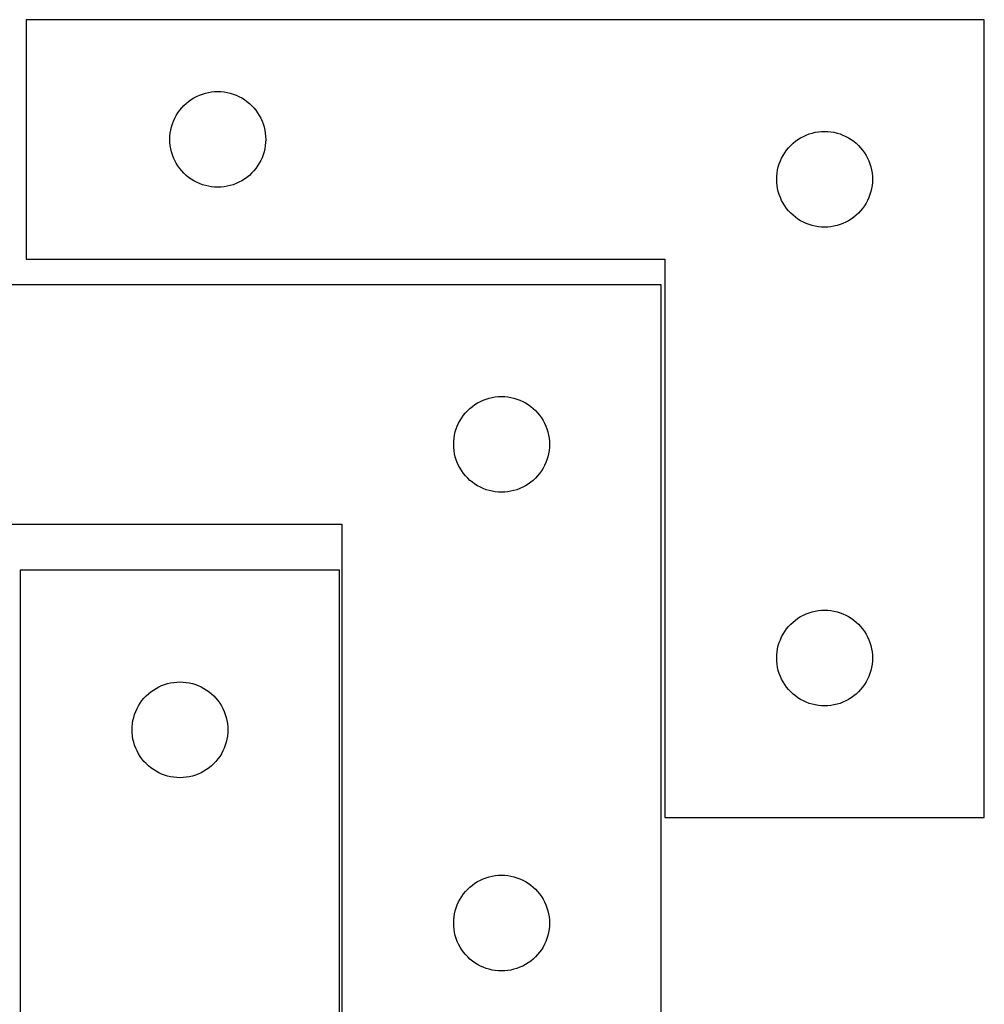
# Model space of a CAD drawing. Header units: millimetres. Extents: x 7 to 1243, y 7 to 1267.
# Tile 17 of 21: x 533 to 714, y 1072 to 1257. Entities that reach past the tile are written whole.
import ezdxf

# ---------------------------------------------------------------- set-up
doc = ezdxf.new("R2010")
doc.units = ezdxf.units.MM
doc.layers.add('CUT', color=7, linetype='CONTINUOUS', true_color=0x000000)

msp = doc.modelspace()

# ---------------------------------------------------------------- linework, layer by layer
at = {"layer": 'CUT'}
for p, q in [((714.498957, 1256.966376), (534.498957, 1256.966376)), ((534.498957, 1256.966376), (534.498957, 1211.966376)), ((714.498957, 1106.966376), (714.498957, 1256.966376)), ((565.498825, 1241.949602), (565.998957, 1242.260604)), ((565.998957, 1242.260604), (566.518359, 1242.53823)), ((566.518359, 1242.53823), (567.054806, 1242.781291)), ((567.054806, 1242.781291), (567.606002, 1242.988747)), ((567.606002, 1242.988747), (568.169585, 1243.159708)), ((568.169585, 1243.159708), (568.743144, 1243.293443)), ((568.743144, 1243.293443), (569.324221, 1243.389379)), ((569.324221, 1243.389379), (569.910329, 1243.447106)), ((569.910329, 1243.447106), (570.498957, 1243.466376)), ((570.498957, 1243.466376), (571.087585, 1243.447106)), ((571.087585, 1243.447106), (571.673693, 1243.389379)), ((571.673693, 1243.389379), (572.25477, 1243.293443)), ((572.25477, 1243.293443), (572.828328, 1243.159708)), ((572.828328, 1243.159708), (573.391912, 1242.988747)), ((573.391912, 1242.988747), (573.943108, 1242.781291)), ((573.943108, 1242.781291), (574.479555, 1242.53823)), ((574.479555, 1242.53823), (574.998957, 1242.260604)), ((574.998957, 1242.260604), (575.499089, 1241.949602)), ((563.358777, 1239.945228), (563.732399, 1240.400488)), ((563.732399, 1240.400488), (564.134996, 1240.830337)), ((564.134996, 1240.830337), (564.564844, 1241.232934)), ((564.564844, 1241.232934), (565.020104, 1241.606556)), ((565.020104, 1241.606556), (565.498825, 1241.949602)), ((575.499089, 1241.949602), (575.97781, 1241.606556)), ((575.97781, 1241.606556), (576.433069, 1241.232934)), ((576.433069, 1241.232934), (576.862918, 1240.830337)), ((576.862918, 1240.830337), (577.265515, 1240.400488)), ((577.265515, 1240.400488), (577.639137, 1239.945228)), ((562.184041, 1237.910526), (562.427102, 1238.446974)), ((562.427102, 1238.446974), (562.704728, 1238.966376)), ((562.704728, 1238.966376), (563.01573, 1239.466508)), ((563.01573, 1239.466508), (563.358777, 1239.945228)), ((577.639137, 1239.945228), (577.982183, 1239.466508)), ((577.982183, 1239.466508), (578.293185, 1238.966376)), ((578.293185, 1238.966376), (578.570811, 1238.446974)), ((578.570811, 1238.446974), (578.813873, 1237.910526)), ((561.671889, 1236.222188), (561.805624, 1236.795747)), ((561.805624, 1236.795747), (561.976586, 1237.359331)), ((561.976586, 1237.359331), (562.184041, 1237.910526)), ((578.813873, 1237.910526), (579.021328, 1237.359331)), ((579.021328, 1237.359331), (579.192289, 1236.795747)), ((579.192289, 1236.795747), (579.326024, 1236.222188)), ((561.498957, 1234.466376), (561.518226, 1235.055004)), ((561.518226, 1235.055004), (561.575953, 1235.641111)), ((561.575953, 1235.641111), (561.671889, 1236.222188)), ((579.326024, 1236.222188), (579.421961, 1235.641111)), ((579.421961, 1235.641111), (579.479687, 1235.055004)), ((579.479687, 1235.055004), (579.498957, 1234.466376)), ((679.498825, 1234.449602), (679.998957, 1234.760604)), ((679.998957, 1234.760604), (680.518359, 1235.03823)), ((680.518359, 1235.03823), (681.054806, 1235.281291)), ((681.054806, 1235.281291), (681.606002, 1235.488747)), ((681.606002, 1235.488747), (682.169585, 1235.659708)), ((682.169585, 1235.659708), (682.743144, 1235.793443)), ((682.743144, 1235.793443), (683.324221, 1235.889379)), ((683.324221, 1235.889379), (683.910329, 1235.947106)), ((683.910329, 1235.947106), (684.498957, 1235.966376)), ((684.498957, 1235.966376), (685.087585, 1235.947106)), ((685.087585, 1235.947106), (685.673693, 1235.889379)), ((685.673693, 1235.889379), (686.25477, 1235.793443)), ((686.25477, 1235.793443), (686.828328, 1235.659708)), ((686.828328, 1235.659708), (687.391912, 1235.488747)), ((687.391912, 1235.488747), (687.943108, 1235.281291)), ((687.943108, 1235.281291), (688.479555, 1235.03823)), ((688.479555, 1235.03823), (688.998957, 1234.760604)), ((688.998957, 1234.760604), (689.499089, 1234.449602)), ((561.518226, 1233.877747), (561.498957, 1234.466376)), ((561.575953, 1233.29164), (561.518226, 1233.877747)), ((561.671889, 1232.710563), (561.575953, 1233.29164)), ((579.421961, 1233.29164), (579.326024, 1232.710563)), ((579.479687, 1233.877747), (579.421961, 1233.29164)), ((579.498957, 1234.466376), (579.479687, 1233.877747)), ((677.358777, 1232.445228), (677.732399, 1232.900488)), ((677.732399, 1232.900488), (678.134996, 1233.330337)), ((678.134996, 1233.330337), (678.564844, 1233.732934)), ((678.564844, 1233.732934), (679.020104, 1234.106556)), ((679.020104, 1234.106556), (679.498825, 1234.449602)), ((689.499089, 1234.449602), (689.97781, 1234.106556)), ((689.97781, 1234.106556), (690.433069, 1233.732934)), ((690.433069, 1233.732934), (690.862918, 1233.330337)), ((690.862918, 1233.330337), (691.265515, 1232.900488)), ((691.265515, 1232.900488), (691.639137, 1232.445228)), ((561.805624, 1232.137004), (561.671889, 1232.710563)), ((561.976586, 1231.57342), (561.805624, 1232.137004)), ((562.184041, 1231.022225), (561.976586, 1231.57342)), ((562.427102, 1230.485777), (562.184041, 1231.022225)), ((578.813873, 1231.022225), (578.570811, 1230.485777)), ((579.021328, 1231.57342), (578.813873, 1231.022225)), ((579.192289, 1232.137004), (579.021328, 1231.57342)), ((579.326024, 1232.710563), (579.192289, 1232.137004)), ((676.184041, 1230.410526), (676.427102, 1230.946974)), ((676.427102, 1230.946974), (676.704728, 1231.466376)), ((676.704728, 1231.466376), (677.01573, 1231.966508)), ((677.01573, 1231.966508), (677.358777, 1232.445228)), ((691.639137, 1232.445228), (691.982183, 1231.966508)), ((691.982183, 1231.966508), (692.293185, 1231.466376)), ((692.293185, 1231.466376), (692.570811, 1230.946974)), ((692.570811, 1230.946974), (692.813873, 1230.410526)), ((562.704728, 1229.966376), (562.427102, 1230.485777)), ((563.01573, 1229.466243), (562.704728, 1229.966376)), ((563.358777, 1228.987523), (563.01573, 1229.466243)), ((577.982183, 1229.466243), (577.639137, 1228.987523)), ((578.293185, 1229.966376), (577.982183, 1229.466243)), ((578.570811, 1230.485777), (578.293185, 1229.966376)), ((675.671889, 1228.722188), (675.805624, 1229.295747)), ((675.805624, 1229.295747), (675.976586, 1229.859331)), ((675.976586, 1229.859331), (676.184041, 1230.410526)), ((692.813873, 1230.410526), (693.021328, 1229.859331)), ((693.021328, 1229.859331), (693.192289, 1229.295747)), ((693.192289, 1229.295747), (693.326024, 1228.722188)), ((563.732399, 1228.532263), (563.358777, 1228.987523)), ((564.134996, 1228.102415), (563.732399, 1228.532263)), ((564.564844, 1227.699817), (564.134996, 1228.102415)), ((565.020104, 1227.326196), (564.564844, 1227.699817)), ((565.498825, 1226.983149), (565.020104, 1227.326196)), ((575.97781, 1227.326196), (575.499089, 1226.983149)), ((576.433069, 1227.699817), (575.97781, 1227.326196)), ((576.862918, 1228.102415), (576.433069, 1227.699817)), ((577.265515, 1228.532263), (576.862918, 1228.102415)), ((577.639137, 1228.987523), (577.265515, 1228.532263)), ((675.498957, 1226.966376), (675.518226, 1227.555004)), ((675.518226, 1227.555004), (675.575953, 1228.141111)), ((675.575953, 1228.141111), (675.671889, 1228.722188)), ((693.326024, 1228.722188), (693.421961, 1228.141111)), ((693.421961, 1228.141111), (693.479687, 1227.555004)), ((693.479687, 1227.555004), (693.498957, 1226.966376)), ((565.998957, 1226.672147), (565.498825, 1226.983149)), ((566.518359, 1226.394521), (565.998957, 1226.672147)), ((567.054806, 1226.15146), (566.518359, 1226.394521)), ((567.606002, 1225.944004), (567.054806, 1226.15146)), ((568.169585, 1225.773043), (567.606002, 1225.944004)), ((568.743144, 1225.639308), (568.169585, 1225.773043)), ((569.324221, 1225.543372), (568.743144, 1225.639308)), ((569.910329, 1225.485645), (569.324221, 1225.543372)), ((570.498957, 1225.466376), (569.910329, 1225.485645)), ((571.087585, 1225.485645), (570.498957, 1225.466376)), ((571.673693, 1225.543372), (571.087585, 1225.485645)), ((572.25477, 1225.639308), (571.673693, 1225.543372)), ((572.828328, 1225.773043), (572.25477, 1225.639308)), ((573.391912, 1225.944004), (572.828328, 1225.773043)), ((573.943108, 1226.15146), (573.391912, 1225.944004)), ((574.479555, 1226.394521), (573.943108, 1226.15146)), ((574.998957, 1226.672147), (574.479555, 1226.394521)), ((575.499089, 1226.983149), (574.998957, 1226.672147)), ((675.518226, 1226.377747), (675.498957, 1226.966376)), ((675.575953, 1225.79164), (675.518226, 1226.377747)), ((675.671889, 1225.210563), (675.575953, 1225.79164)), ((693.421961, 1225.79164), (693.326024, 1225.210563)), ((693.479687, 1226.377747), (693.421961, 1225.79164)), ((693.498957, 1226.966376), (693.479687, 1226.377747)), ((675.805624, 1224.637004), (675.671889, 1225.210563)), ((675.976586, 1224.07342), (675.805624, 1224.637004)), ((676.184041, 1223.522225), (675.976586, 1224.07342)), ((676.427102, 1222.985777), (676.184041, 1223.522225)), ((692.813873, 1223.522225), (692.570811, 1222.985777)), ((693.021328, 1224.07342), (692.813873, 1223.522225)), ((693.192289, 1224.637004), (693.021328, 1224.07342)), ((693.326024, 1225.210563), (693.192289, 1224.637004)), ((676.704728, 1222.466376), (676.427102, 1222.985777)), ((677.01573, 1221.966243), (676.704728, 1222.466376)), ((677.358777, 1221.487523), (677.01573, 1221.966243)), ((691.982183, 1221.966243), (691.639137, 1221.487523)), ((692.293185, 1222.466376), (691.982183, 1221.966243)), ((692.570811, 1222.985777), (692.293185, 1222.466376)), ((677.732399, 1221.032263), (677.358777, 1221.487523)), ((678.134996, 1220.602415), (677.732399, 1221.032263)), ((678.564844, 1220.199817), (678.134996, 1220.602415)), ((679.020104, 1219.826196), (678.564844, 1220.199817)), ((679.498825, 1219.483149), (679.020104, 1219.826196)), ((689.97781, 1219.826196), (689.499089, 1219.483149)), ((690.433069, 1220.199817), (689.97781, 1219.826196)), ((690.862918, 1220.602415), (690.433069, 1220.199817)), ((691.265515, 1221.032263), (690.862918, 1220.602415)), ((691.639137, 1221.487523), (691.265515, 1221.032263)), ((679.998957, 1219.172147), (679.498825, 1219.483149)), ((680.518359, 1218.894521), (679.998957, 1219.172147)), ((681.054806, 1218.65146), (680.518359, 1218.894521)), ((681.606002, 1218.444004), (681.054806, 1218.65146)), ((682.169585, 1218.273043), (681.606002, 1218.444004)), ((682.743144, 1218.139308), (682.169585, 1218.273043)), ((683.324221, 1218.043372), (682.743144, 1218.139308)), ((683.910329, 1217.985645), (683.324221, 1218.043372)), ((684.498957, 1217.966376), (683.910329, 1217.985645)), ((685.087585, 1217.985645), (684.498957, 1217.966376)), ((685.673693, 1218.043372), (685.087585, 1217.985645)), ((686.25477, 1218.139308), (685.673693, 1218.043372)), ((686.828328, 1218.273043), (686.25477, 1218.139308)), ((687.391912, 1218.444004), (686.828328, 1218.273043)), ((687.943108, 1218.65146), (687.391912, 1218.444004)), ((688.479555, 1218.894521), (687.943108, 1218.65146)), ((688.998957, 1219.172147), (688.479555, 1218.894521)), ((689.499089, 1219.483149), (688.998957, 1219.172147)), ((534.498957, 1211.966376), (654.498957, 1211.966376)), ((654.498957, 1211.966376), (654.498957, 1106.966376)), ((653.812922, 1207.135077), (473.812922, 1207.135077)), ((653.812922, 1057.135077), (653.812922, 1207.135077)), ((618.81279, 1184.618303), (619.312922, 1184.929305)), ((619.312922, 1184.929305), (619.832323, 1185.206931)), ((619.832323, 1185.206931), (620.368771, 1185.449993)), ((620.368771, 1185.449993), (620.919966, 1185.657448)), ((620.919966, 1185.657448), (621.48355, 1185.828409)), ((621.48355, 1185.828409), (622.057109, 1185.962144)), ((622.057109, 1185.962144), (622.638186, 1186.058081)), ((622.638186, 1186.058081), (623.224293, 1186.115807)), ((623.224293, 1186.115807), (623.812922, 1186.135077)), ((623.812922, 1186.135077), (624.40155, 1186.115807)), ((624.40155, 1186.115807), (624.987657, 1186.058081)), ((624.987657, 1186.058081), (625.568735, 1185.962144)), ((625.568735, 1185.962144), (626.142293, 1185.828409)), ((626.142293, 1185.828409), (626.705877, 1185.657448)), ((626.705877, 1185.657448), (627.257073, 1185.449993)), ((627.257073, 1185.449993), (627.79352, 1185.206931)), ((627.79352, 1185.206931), (628.312922, 1184.929305)), ((628.312922, 1184.929305), (628.813054, 1184.618303)), ((616.672742, 1182.61393), (617.046363, 1183.069189)), ((617.046363, 1183.069189), (617.448961, 1183.499038)), ((617.448961, 1183.499038), (617.878809, 1183.901635)), ((617.878809, 1183.901635), (618.334069, 1184.275257)), ((618.334069, 1184.275257), (618.81279, 1184.618303)), ((628.813054, 1184.618303), (629.291775, 1184.275257)), ((629.291775, 1184.275257), (629.747034, 1183.901635)), ((629.747034, 1183.901635), (630.176883, 1183.499038)), ((630.176883, 1183.499038), (630.57948, 1183.069189)), ((630.57948, 1183.069189), (630.953102, 1182.61393)), ((615.498006, 1180.579228), (615.741067, 1181.115675)), ((615.741067, 1181.115675), (616.018693, 1181.635077)), ((616.018693, 1181.635077), (616.329695, 1182.135209)), ((616.329695, 1182.135209), (616.672742, 1182.61393)), ((630.953102, 1182.61393), (631.296148, 1182.135209)), ((631.296148, 1182.135209), (631.60715, 1181.635077)), ((631.60715, 1181.635077), (631.884776, 1181.115675)), ((631.884776, 1181.115675), (632.127837, 1180.579228)), ((614.985854, 1178.89089), (615.119589, 1179.464448)), ((615.119589, 1179.464448), (615.29055, 1180.028032)), ((615.29055, 1180.028032), (615.498006, 1180.579228)), ((632.127837, 1180.579228), (632.335293, 1180.028032)), ((632.335293, 1180.028032), (632.506254, 1179.464448)), ((632.506254, 1179.464448), (632.639989, 1178.89089)), ((614.812922, 1177.135077), (614.832191, 1177.723705)), ((614.832191, 1177.723705), (614.889918, 1178.309812)), ((614.889918, 1178.309812), (614.985854, 1178.89089)), ((632.639989, 1178.89089), (632.735925, 1178.309812)), ((632.735925, 1178.309812), (632.793652, 1177.723705)), ((632.793652, 1177.723705), (632.812922, 1177.135077)), ((614.832191, 1176.546449), (614.812922, 1177.135077)), ((614.889918, 1175.960341), (614.832191, 1176.546449)), ((614.985854, 1175.379264), (614.889918, 1175.960341)), ((632.735925, 1175.960341), (632.639989, 1175.379264)), ((632.793652, 1176.546449), (632.735925, 1175.960341)), ((632.812922, 1177.135077), (632.793652, 1176.546449)), ((615.119589, 1174.805705), (614.985854, 1175.379264)), ((615.29055, 1174.242122), (615.119589, 1174.805705)), ((615.498006, 1173.690926), (615.29055, 1174.242122)), ((615.741067, 1173.154479), (615.498006, 1173.690926)), ((632.127837, 1173.690926), (631.884776, 1173.154479)), ((632.335293, 1174.242122), (632.127837, 1173.690926)), ((632.506254, 1174.805705), (632.335293, 1174.242122)), ((632.639989, 1175.379264), (632.506254, 1174.805705)), ((616.018693, 1172.635077), (615.741067, 1173.154479)), ((616.329695, 1172.134945), (616.018693, 1172.635077)), ((616.672742, 1171.656224), (616.329695, 1172.134945)), ((631.296148, 1172.134945), (630.953102, 1171.656224)), ((631.60715, 1172.635077), (631.296148, 1172.134945)), ((631.884776, 1173.154479), (631.60715, 1172.635077)), ((617.046363, 1171.200964), (616.672742, 1171.656224)), ((617.448961, 1170.771116), (617.046363, 1171.200964)), ((617.878809, 1170.368519), (617.448961, 1170.771116)), ((618.334069, 1169.994897), (617.878809, 1170.368519)), ((618.81279, 1169.65185), (618.334069, 1169.994897)), ((629.291775, 1169.994897), (628.813054, 1169.65185)), ((629.747034, 1170.368519), (629.291775, 1169.994897)), ((630.176883, 1170.771116), (629.747034, 1170.368519)), ((630.57948, 1171.200964), (630.176883, 1170.771116)), ((630.953102, 1171.656224), (630.57948, 1171.200964)), ((619.312922, 1169.340848), (618.81279, 1169.65185)), ((619.832323, 1169.063222), (619.312922, 1169.340848)), ((620.368771, 1168.820161), (619.832323, 1169.063222)), ((620.919966, 1168.612706), (620.368771, 1168.820161)), ((621.48355, 1168.441744), (620.919966, 1168.612706)), ((622.057109, 1168.308009), (621.48355, 1168.441744)), ((622.638186, 1168.212073), (622.057109, 1168.308009)), ((623.224293, 1168.154346), (622.638186, 1168.212073)), ((623.812922, 1168.135077), (623.224293, 1168.154346)), ((624.40155, 1168.154346), (623.812922, 1168.135077)), ((624.987657, 1168.212073), (624.40155, 1168.154346)), ((625.568735, 1168.308009), (624.987657, 1168.212073)), ((626.142293, 1168.441744), (625.568735, 1168.308009)), ((626.705877, 1168.612706), (626.142293, 1168.441744)), ((627.257073, 1168.820161), (626.705877, 1168.612706)), ((627.79352, 1169.063222), (627.257073, 1168.820161)), ((628.312922, 1169.340848), (627.79352, 1169.063222)), ((628.813054, 1169.65185), (628.312922, 1169.340848)), ((473.812922, 1162.135077), (593.812922, 1162.135077)), ((593.812922, 1162.135077), (593.812922, 1057.135077)), ((593.393064, 1153.469058), (533.393064, 1153.469058)), ((533.393064, 1153.469058), (533.393064, 1003.469058)), ((593.393064, 1048.469058), (593.393064, 1153.469058)), ((682.169585, 1145.659708), (682.743144, 1145.793443)), ((682.743144, 1145.793443), (683.324221, 1145.889379)), ((683.324221, 1145.889379), (683.910329, 1145.947106)), ((683.910329, 1145.947106), (684.498957, 1145.966376)), ((684.498957, 1145.966376), (685.087585, 1145.947106)), ((685.087585, 1145.947106), (685.673693, 1145.889379)), ((685.673693, 1145.889379), (686.25477, 1145.793443)), ((686.25477, 1145.793443), (686.828328, 1145.659708)), ((678.564844, 1143.732934), (679.020104, 1144.106556)), ((679.020104, 1144.106556), (679.498825, 1144.449602)), ((679.498825, 1144.449602), (679.998957, 1144.760604)), ((679.998957, 1144.760604), (680.518359, 1145.03823)), ((680.518359, 1145.03823), (681.054806, 1145.281291)), ((681.054806, 1145.281291), (681.606002, 1145.488747)), ((681.606002, 1145.488747), (682.169585, 1145.659708)), ((686.828328, 1145.659708), (687.391912, 1145.488747)), ((687.391912, 1145.488747), (687.943108, 1145.281291)), ((687.943108, 1145.281291), (688.479555, 1145.03823)), ((688.479555, 1145.03823), (688.998957, 1144.760604)), ((688.998957, 1144.760604), (689.499089, 1144.449602)), ((689.499089, 1144.449602), (689.97781, 1144.106556)), ((689.97781, 1144.106556), (690.433069, 1143.732934)), ((677.01573, 1141.966508), (677.358777, 1142.445228)), ((677.358777, 1142.445228), (677.732399, 1142.900488)), ((677.732399, 1142.900488), (678.134996, 1143.330337)), ((678.134996, 1143.330337), (678.564844, 1143.732934)), ((690.433069, 1143.732934), (690.862918, 1143.330337)), ((690.862918, 1143.330337), (691.265515, 1142.900488)), ((691.265515, 1142.900488), (691.639137, 1142.445228)), ((691.639137, 1142.445228), (691.982183, 1141.966508)), ((675.976586, 1139.859331), (676.184041, 1140.410526)), ((676.184041, 1140.410526), (676.427102, 1140.946974)), ((676.427102, 1140.946974), (676.704728, 1141.466376)), ((676.704728, 1141.466376), (677.01573, 1141.966508)), ((691.982183, 1141.966508), (692.293185, 1141.466376)), ((692.293185, 1141.466376), (692.570811, 1140.946974)), ((692.570811, 1140.946974), (692.813873, 1140.410526)), ((692.813873, 1140.410526), (693.021328, 1139.859331)), ((675.575953, 1138.141111), (675.671889, 1138.722188)), ((675.671889, 1138.722188), (675.805624, 1139.295747)), ((675.805624, 1139.295747), (675.976586, 1139.859331)), ((693.021328, 1139.859331), (693.192289, 1139.295747)), ((693.192289, 1139.295747), (693.326024, 1138.722188)), ((693.326024, 1138.722188), (693.421961, 1138.141111)), ((675.498957, 1136.966376), (675.518226, 1137.555004)), ((675.518226, 1136.377747), (675.498957, 1136.966376)), ((675.518226, 1137.555004), (675.575953, 1138.141111)), ((693.421961, 1138.141111), (693.479687, 1137.555004)), ((693.479687, 1137.555004), (693.498957, 1136.966376)), ((693.498957, 1136.966376), (693.479687, 1136.377747)), ((675.575953, 1135.79164), (675.518226, 1136.377747)), ((675.671889, 1135.210563), (675.575953, 1135.79164)), ((675.805624, 1134.637004), (675.671889, 1135.210563)), ((693.326024, 1135.210563), (693.192289, 1134.637004)), ((693.421961, 1135.79164), (693.326024, 1135.210563)), ((693.479687, 1136.377747), (693.421961, 1135.79164)), ((675.976586, 1134.07342), (675.805624, 1134.637004)), ((676.184041, 1133.522225), (675.976586, 1134.07342)), ((676.427102, 1132.985777), (676.184041, 1133.522225)), ((676.704728, 1132.466376), (676.427102, 1132.985777)), ((692.570811, 1132.985777), (692.293185, 1132.466376)), ((692.813873, 1133.522225), (692.570811, 1132.985777)), ((693.021328, 1134.07342), (692.813873, 1133.522225)), ((693.192289, 1134.637004), (693.021328, 1134.07342)), ((558.392932, 1130.952284), (558.893064, 1131.263286)), ((558.893064, 1131.263286), (559.412466, 1131.540912)), ((559.412466, 1131.540912), (559.948913, 1131.783973)), ((559.948913, 1131.783973), (560.500109, 1131.991429)), ((560.500109, 1131.991429), (561.063692, 1132.16239)), ((561.063692, 1132.16239), (561.637251, 1132.296125)), ((561.637251, 1132.296125), (562.218328, 1132.392061)), ((562.218328, 1132.392061), (562.804436, 1132.449788)), ((562.804436, 1132.449788), (563.393064, 1132.469058)), ((563.393064, 1132.469058), (563.981692, 1132.449788)), ((563.981692, 1132.449788), (564.5678, 1132.392061)), ((564.5678, 1132.392061), (565.148877, 1132.296125)), ((565.148877, 1132.296125), (565.722435, 1132.16239)), ((565.722435, 1132.16239), (566.286019, 1131.991429)), ((566.286019, 1131.991429), (566.837215, 1131.783973)), ((566.837215, 1131.783973), (567.373662, 1131.540912)), ((567.373662, 1131.540912), (567.893064, 1131.263286)), ((567.893064, 1131.263286), (568.393196, 1130.952284)), ((677.01573, 1131.966243), (676.704728, 1132.466376)), ((677.358777, 1131.487523), (677.01573, 1131.966243)), ((677.732399, 1131.032263), (677.358777, 1131.487523)), ((678.134996, 1130.602415), (677.732399, 1131.032263)), ((691.265515, 1131.032263), (690.862918, 1130.602415)), ((691.639137, 1131.487523), (691.265515, 1131.032263)), ((691.982183, 1131.966243), (691.639137, 1131.487523)), ((692.293185, 1132.466376), (691.982183, 1131.966243)), ((556.252884, 1128.94791), (556.626506, 1129.40317)), ((556.626506, 1129.40317), (557.029103, 1129.833019)), ((557.029103, 1129.833019), (557.458952, 1130.235616)), ((557.458952, 1130.235616), (557.914211, 1130.609238)), ((557.914211, 1130.609238), (558.392932, 1130.952284)), ((568.393196, 1130.952284), (568.871917, 1130.609238)), ((568.871917, 1130.609238), (569.327176, 1130.235616)), ((569.327176, 1130.235616), (569.757025, 1129.833019)), ((569.757025, 1129.833019), (570.159622, 1129.40317)), ((570.159622, 1129.40317), (570.533244, 1128.94791)), ((678.564844, 1130.199817), (678.134996, 1130.602415)), ((679.020104, 1129.826196), (678.564844, 1130.199817)), ((679.498825, 1129.483149), (679.020104, 1129.826196)), ((679.998957, 1129.172147), (679.498825, 1129.483149)), ((680.518359, 1128.894521), (679.998957, 1129.172147)), ((688.998957, 1129.172147), (688.479555, 1128.894521)), ((689.499089, 1129.483149), (688.998957, 1129.172147)), ((689.97781, 1129.826196), (689.499089, 1129.483149)), ((690.433069, 1130.199817), (689.97781, 1129.826196)), ((690.862918, 1130.602415), (690.433069, 1130.199817)), ((555.078148, 1126.913208), (555.321209, 1127.449656)), ((555.321209, 1127.449656), (555.598835, 1127.969058)), ((555.598835, 1127.969058), (555.909837, 1128.46919)), ((555.909837, 1128.46919), (556.252884, 1128.94791)), ((570.533244, 1128.94791), (570.87629, 1128.46919)), ((570.87629, 1128.46919), (571.187293, 1127.969058)), ((571.187293, 1127.969058), (571.464919, 1127.449656)), ((571.464919, 1127.449656), (571.70798, 1126.913208)), ((681.054806, 1128.65146), (680.518359, 1128.894521)), ((681.606002, 1128.444004), (681.054806, 1128.65146)), ((682.169585, 1128.273043), (681.606002, 1128.444004)), ((682.743144, 1128.139308), (682.169585, 1128.273043)), ((683.324221, 1128.043372), (682.743144, 1128.139308)), ((683.910329, 1127.985645), (683.324221, 1128.043372)), ((684.498957, 1127.966376), (683.910329, 1127.985645)), ((685.087585, 1127.985645), (684.498957, 1127.966376)), ((685.673693, 1128.043372), (685.087585, 1127.985645)), ((686.25477, 1128.139308), (685.673693, 1128.043372)), ((686.828328, 1128.273043), (686.25477, 1128.139308)), ((687.391912, 1128.444004), (686.828328, 1128.273043)), ((687.943108, 1128.65146), (687.391912, 1128.444004)), ((688.479555, 1128.894521), (687.943108, 1128.65146)), ((554.565996, 1125.22487), (554.699731, 1125.798429)), ((554.699731, 1125.798429), (554.870693, 1126.362013)), ((554.870693, 1126.362013), (555.078148, 1126.913208)), ((571.70798, 1126.913208), (571.915435, 1126.362013)), ((571.915435, 1126.362013), (572.086396, 1125.798429)), ((572.086396, 1125.798429), (572.220131, 1125.22487)), ((554.393064, 1123.469058), (554.412334, 1124.057686)), ((554.412334, 1124.057686), (554.47006, 1124.643793)), ((554.47006, 1124.643793), (554.565996, 1125.22487)), ((572.220131, 1125.22487), (572.316068, 1124.643793)), ((572.316068, 1124.643793), (572.373794, 1124.057686)), ((572.373794, 1124.057686), (572.393064, 1123.469058)), ((554.412334, 1122.880429), (554.393064, 1123.469058)), ((554.47006, 1122.294322), (554.412334, 1122.880429)), ((554.565996, 1121.713245), (554.47006, 1122.294322)), ((554.699731, 1121.139686), (554.565996, 1121.713245)), ((572.220131, 1121.713245), (572.086396, 1121.139686)), ((572.316068, 1122.294322), (572.220131, 1121.713245)), ((572.373794, 1122.880429), (572.316068, 1122.294322)), ((572.393064, 1123.469058), (572.373794, 1122.880429)), ((554.870693, 1120.576102), (554.699731, 1121.139686)), ((555.078148, 1120.024907), (554.870693, 1120.576102)), ((555.321209, 1119.488459), (555.078148, 1120.024907)), ((571.70798, 1120.024907), (571.464919, 1119.488459)), ((571.915435, 1120.576102), (571.70798, 1120.024907)), ((572.086396, 1121.139686), (571.915435, 1120.576102)), ((555.598835, 1118.969058), (555.321209, 1119.488459)), ((555.909837, 1118.468925), (555.598835, 1118.969058)), ((556.252884, 1117.990205), (555.909837, 1118.468925)), ((570.87629, 1118.468925), (570.533244, 1117.990205)), ((571.187293, 1118.969058), (570.87629, 1118.468925)), ((571.464919, 1119.488459), (571.187293, 1118.969058)), ((556.626506, 1117.534945), (556.252884, 1117.990205)), ((557.029103, 1117.105097), (556.626506, 1117.534945)), ((557.458952, 1116.702499), (557.029103, 1117.105097)), ((557.914211, 1116.328878), (557.458952, 1116.702499)), ((558.392932, 1115.985831), (557.914211, 1116.328878)), ((568.871917, 1116.328878), (568.393196, 1115.985831)), ((569.327176, 1116.702499), (568.871917, 1116.328878)), ((569.757025, 1117.105097), (569.327176, 1116.702499)), ((570.159622, 1117.534945), (569.757025, 1117.105097)), ((570.533244, 1117.990205), (570.159622, 1117.534945)), ((558.893064, 1115.674829), (558.392932, 1115.985831)), ((559.412466, 1115.397203), (558.893064, 1115.674829)), ((559.948913, 1115.154142), (559.412466, 1115.397203)), ((560.500109, 1114.946686), (559.948913, 1115.154142)), ((561.063692, 1114.775725), (560.500109, 1114.946686)), ((561.637251, 1114.64199), (561.063692, 1114.775725)), ((562.218328, 1114.546054), (561.637251, 1114.64199)), ((562.804436, 1114.488327), (562.218328, 1114.546054)), ((563.393064, 1114.469058), (562.804436, 1114.488327)), ((563.981692, 1114.488327), (563.393064, 1114.469058)), ((564.5678, 1114.546054), (563.981692, 1114.488327)), ((565.148877, 1114.64199), (564.5678, 1114.546054)), ((565.722435, 1114.775725), (565.148877, 1114.64199)), ((566.286019, 1114.946686), (565.722435, 1114.775725)), ((566.837215, 1115.154142), (566.286019, 1114.946686)), ((567.373662, 1115.397203), (566.837215, 1115.154142)), ((567.893064, 1115.674829), (567.373662, 1115.397203)), ((568.393196, 1115.985831), (567.893064, 1115.674829)), ((654.498957, 1106.966376), (714.498957, 1106.966376)), ((620.919966, 1095.657448), (621.48355, 1095.828409)), ((621.48355, 1095.828409), (622.057109, 1095.962144)), ((622.057109, 1095.962144), (622.638186, 1096.058081)), ((622.638186, 1096.058081), (623.224293, 1096.115807)), ((623.224293, 1096.115807), (623.812922, 1096.135077)), ((623.812922, 1096.135077), (624.40155, 1096.115807)), ((624.40155, 1096.115807), (624.987657, 1096.058081)), ((624.987657, 1096.058081), (625.568735, 1095.962144)), ((625.568735, 1095.962144), (626.142293, 1095.828409)), ((626.142293, 1095.828409), (626.705877, 1095.657448)), ((617.878809, 1093.901635), (618.334069, 1094.275257)), ((618.334069, 1094.275257), (618.81279, 1094.618303)), ((618.81279, 1094.618303), (619.312922, 1094.929305)), ((619.312922, 1094.929305), (619.832323, 1095.206931)), ((619.832323, 1095.206931), (620.368771, 1095.449993)), ((620.368771, 1095.449993), (620.919966, 1095.657448)), ((626.705877, 1095.657448), (627.257073, 1095.449993)), ((627.257073, 1095.449993), (627.79352, 1095.206931)), ((627.79352, 1095.206931), (628.312922, 1094.929305)), ((628.312922, 1094.929305), (628.813054, 1094.618303)), ((628.813054, 1094.618303), (629.291775, 1094.275257)), ((629.291775, 1094.275257), (629.747034, 1093.901635)), ((616.018693, 1091.635077), (616.329695, 1092.135209)), ((616.329695, 1092.135209), (616.672742, 1092.61393)), ((616.672742, 1092.61393), (617.046363, 1093.069189)), ((617.046363, 1093.069189), (617.448961, 1093.499038)), ((617.448961, 1093.499038), (617.878809, 1093.901635)), ((629.747034, 1093.901635), (630.176883, 1093.499038)), ((630.176883, 1093.499038), (630.57948, 1093.069189)), ((630.57948, 1093.069189), (630.953102, 1092.61393)), ((630.953102, 1092.61393), (631.296148, 1092.135209)), ((631.296148, 1092.135209), (631.60715, 1091.635077)), ((615.29055, 1090.028032), (615.498006, 1090.579228)), ((615.498006, 1090.579228), (615.741067, 1091.115675)), ((615.741067, 1091.115675), (616.018693, 1091.635077)), ((631.60715, 1091.635077), (631.884776, 1091.115675)), ((631.884776, 1091.115675), (632.127837, 1090.579228)), ((632.127837, 1090.579228), (632.335293, 1090.028032)), ((614.889918, 1088.309812), (614.985854, 1088.89089)), ((614.985854, 1088.89089), (615.119589, 1089.464448)), ((615.119589, 1089.464448), (615.29055, 1090.028032)), ((632.335293, 1090.028032), (632.506254, 1089.464448)), ((632.506254, 1089.464448), (632.639989, 1088.89089)), ((632.639989, 1088.89089), (632.735925, 1088.309812)), ((614.812922, 1087.135077), (614.832191, 1087.723705)), ((614.832191, 1086.546449), (614.812922, 1087.135077)), ((614.832191, 1087.723705), (614.889918, 1088.309812)), ((614.889918, 1085.960341), (614.832191, 1086.546449)), ((632.735925, 1088.309812), (632.793652, 1087.723705)), ((632.793652, 1086.546449), (632.735925, 1085.960341)), ((632.793652, 1087.723705), (632.812922, 1087.135077)), ((632.812922, 1087.135077), (632.793652, 1086.546449)), ((614.985854, 1085.379264), (614.889918, 1085.960341)), ((615.119589, 1084.805705), (614.985854, 1085.379264)), ((615.29055, 1084.242122), (615.119589, 1084.805705)), ((632.506254, 1084.805705), (632.335293, 1084.242122)), ((632.639989, 1085.379264), (632.506254, 1084.805705)), ((632.735925, 1085.960341), (632.639989, 1085.379264)), ((615.498006, 1083.690926), (615.29055, 1084.242122)), ((615.741067, 1083.154479), (615.498006, 1083.690926)), ((616.018693, 1082.635077), (615.741067, 1083.154479)), ((631.884776, 1083.154479), (631.60715, 1082.635077)), ((632.127837, 1083.690926), (631.884776, 1083.154479)), ((632.335293, 1084.242122), (632.127837, 1083.690926)), ((616.329695, 1082.134945), (616.018693, 1082.635077)), ((616.672742, 1081.656224), (616.329695, 1082.134945)), ((617.046363, 1081.200964), (616.672742, 1081.656224)), ((617.448961, 1080.771116), (617.046363, 1081.200964)), ((630.57948, 1081.200964), (630.176883, 1080.771116)), ((630.953102, 1081.656224), (630.57948, 1081.200964)), ((631.296148, 1082.134945), (630.953102, 1081.656224)), ((631.60715, 1082.635077), (631.296148, 1082.134945)), ((617.878809, 1080.368519), (617.448961, 1080.771116)), ((618.334069, 1079.994897), (617.878809, 1080.368519)), ((618.81279, 1079.65185), (618.334069, 1079.994897)), ((619.312922, 1079.340848), (618.81279, 1079.65185)), ((619.832323, 1079.063222), (619.312922, 1079.340848)), ((628.312922, 1079.340848), (627.79352, 1079.063222)), ((628.813054, 1079.65185), (628.312922, 1079.340848)), ((629.291775, 1079.994897), (628.813054, 1079.65185)), ((629.747034, 1080.368519), (629.291775, 1079.994897)), ((630.176883, 1080.771116), (629.747034, 1080.368519)), ((620.368771, 1078.820161), (619.832323, 1079.063222)), ((620.919966, 1078.612706), (620.368771, 1078.820161)), ((621.48355, 1078.441744), (620.919966, 1078.612706)), ((622.057109, 1078.308009), (621.48355, 1078.441744)), ((622.638186, 1078.212073), (622.057109, 1078.308009)), ((623.224293, 1078.154346), (622.638186, 1078.212073)), ((623.812922, 1078.135077), (623.224293, 1078.154346)), ((624.40155, 1078.154346), (623.812922, 1078.135077)), ((624.987657, 1078.212073), (624.40155, 1078.154346)), ((625.568735, 1078.308009), (624.987657, 1078.212073)), ((626.142293, 1078.441744), (625.568735, 1078.308009)), ((626.705877, 1078.612706), (626.142293, 1078.441744)), ((627.257073, 1078.820161), (626.705877, 1078.612706)), ((627.79352, 1079.063222), (627.257073, 1078.820161))]:
    msp.add_line(p, q, dxfattribs=at)

doc.saveas('drawing.dxf')
